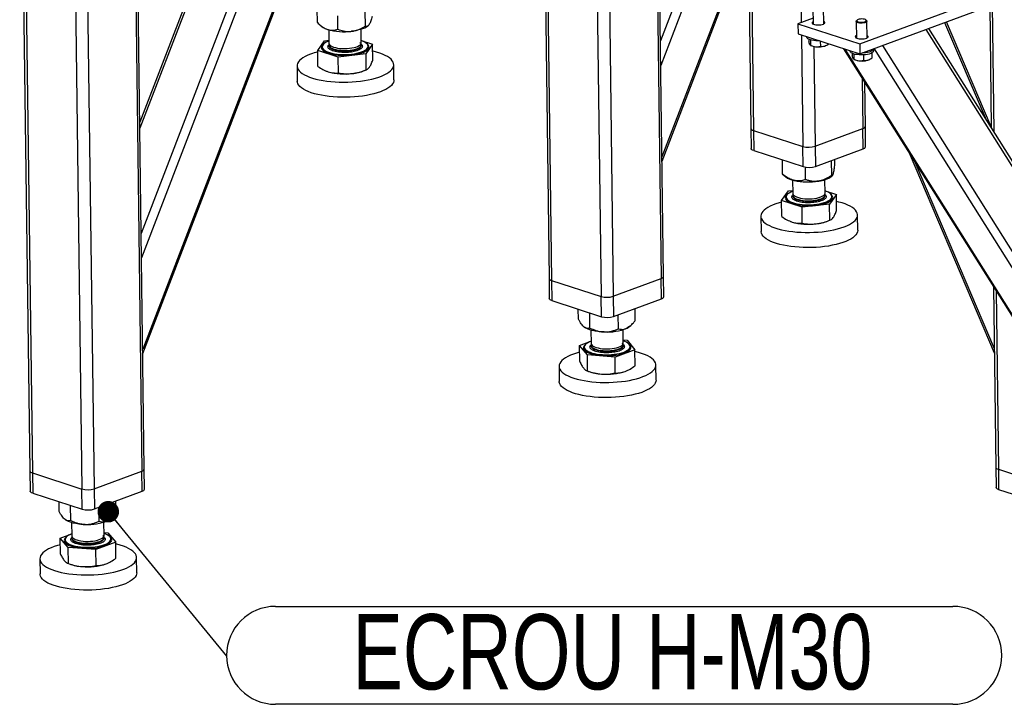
# Model space of a CAD drawing. Header units: millimetres. Extents: x 5 to 589, y 5 to 415.
# Tile 44 of 70: x 452 to 497, y 208 to 240. Entities that reach past the tile are written whole.
import ezdxf

# ---------------------------------------------------------------- set-up
doc = ezdxf.new("R2010")
doc.units = ezdxf.units.MM
doc.layers.add('NOTES', color=6, linetype='Continuous')
doc.layers.add('TRAIT-FORT', color=4, linetype='Continuous', lineweight=25)
doc.styles.add('SLDTEXTSTYLE0', font='TXT', dxfattribs={"width": 0.75})
doc.dimstyles.new('SLDDIMSTYLE4', dxfattribs={"dimtxt": 0.18, "dimasz": 1, "dimexe": 0, "dimexo": 0.0625, "dimgap": 0, "dimtad": 0, "dimtih": 1, "dimtoh": 1, "dimdec": 0, "dimrnd": 1e-09, "dimzin": 0, "dimdsep": 46, "dimtxsty": 'Standard', "dimblk1": 'DOT', "dimblk2": 'DOT', "dimsah": 1, "dimcen": 0.09, "dimadec": 0, "dimazin": 0, "dimtfac": 1, "dimtdec": 0, "dimtofl": 0, "dimtmove": 0, "dimatfit": 3, "dimldrblk": 'DOT', "dimfxl": 1, "dimfrac": 2, "dimtolj": 1, "dimtzin": 0, "dimarcsym": 0})

# ---------------------------------------------------------------- blocks, each defined once
blk = doc.blocks.new('SW_NOTE_28')
at = {"layer": 'NOTES', "color": 0}
for p, q in [((2.275, 2.319), (33.772, 2.319)), ((33.772, -2.232), (2.275, -2.232))]:
    blk.add_line(p, q, dxfattribs=at)
for centre, start, end in [((2.275, 0.044), 90, 270), ((33.772, 0.044), 270, 90)]:
    blk.add_arc(centre, 2.275, start, end, dxfattribs=at)
at = {"layer": 'NOTES', "color": 0, "insert": (17.943, 1.96), "char_height": 3.5, "attachment_point": 2, "style": 'SLDTEXTSTYLE0'}
blk.add_mtext('ECROU H-M30', dxfattribs=at)
blk = doc.blocks.new('_Dot')
at = {"color": 0, "linetype": 'ByBlock', "lineweight": -2}
blk.add_line((-0.5, 0), (-1, 0), dxfattribs=at)
at = {"color": 0, "linetype": 'ByBlock', "const_width": 0.5}
blk.add_lwpolyline([(-0.25, 0, 1), (0.25, 0, 1)], format="xyb", close=True, dxfattribs=at)

msp = doc.modelspace()

# ---------------------------------------------------------------- linework, layer by layer
at = {"layer": 'TRAIT-FORT', "color": 4, "linetype": 'Continuous', "lineweight": 25}
for p, q in [((475.661, 264.053), (476.132, 228.056)), ((475.781, 264.08), (476.254, 227.958)), ((478.084, 263.154), (478.555, 227.213)), ((478.65, 263.147), (479.121, 227.222)), ((471.375, 261.575), (457.238, 224.758)), ((457.24, 224.559), (471.467, 261.609)), ((480.911, 261.156), (481.344, 228.047)), ((481.457, 228.145), (481.023, 261.248)), ((468.88, 260.65), (457.167, 230.147)), ((469.409, 260.846), (457.182, 229.005)), ((466.53, 259.871), (457.099, 235.311)), ((466.576, 259.702), (457.103, 235.033)), ((451.515, 255.104), (451.986, 219.106)), ((451.635, 255.131), (452.108, 219.008)), ((456.724, 255.271), (457.198, 219.097)), ((457.311, 219.196), (456.837, 255.313)), ((453.938, 254.205), (454.409, 218.263)), ((454.504, 254.197), (454.975, 218.273)), ((485.744, 250.634), (481.313, 239.096)), ((485.982, 250.074), (481.328, 237.954)), ((486.869, 247.992), (481.384, 233.707)), ((481.386, 233.509), (486.911, 247.895)), ((487.788, 245.837), (487.865, 239.944)), ((485.517, 244.265), (485.639, 234.931)), ((485.4, 243.961), (485.517, 235.029)), ((490.585, 238.955), (496.839, 241.273)), ((465.357, 239.947), (465.349, 240.568)), ((467.589, 239.779), (467.579, 240.478)), ((488.402, 240.654), (488.413, 239.879)), ((488.913, 239.886), (488.902, 240.661)), ((490.592, 238.486), (496.845, 240.804)), ((496.627, 240.723), (496.701, 235.069)), ((496.747, 240.767), (496.824, 234.873)), ((466.312, 239.637), (466.304, 240.259)), ((488.409, 240.146), (487.709, 239.886)), ((490.416, 240.002), (490.426, 239.227)), ((490.465, 240.063), (490.433, 240.034)), ((490.898, 240.04), (490.865, 240.068)), ((490.926, 239.234), (490.916, 240.009)), ((494.529, 239.945), (496.409, 235.532)), ((496.7, 235.099), (494.621, 239.979)), ((465.467, 239.846), (465.57, 239.76)), ((465.89, 239.609), (465.898, 238.988)), ((467.398, 239.007), (467.39, 239.629)), ((467.706, 239.788), (467.716, 239.796)), ((487.709, 239.886), (487.715, 239.418)), ((487.709, 239.886), (490.585, 238.955)), ((493.653, 239.621), (504.229, 222.819)), ((504.112, 223.295), (493.801, 239.676)), ((465.374, 238.654), (465.696, 239.105)), ((465.696, 239.105), (465.896, 239.127)), ((467.397, 239.109), (467.927, 238.937)), ((487.715, 239.418), (490.592, 238.486)), ((487.872, 239.367), (487.94, 234.186)), ((488.12, 239.286), (488.12, 239.276)), ((488.215, 239.171), (488.216, 239.058)), ((488.289, 239.142), (488.292, 238.891)), ((488.747, 239.084), (488.75, 238.835)), ((466.329, 238.345), (465.374, 238.654)), ((465.384, 237.911), (465.374, 238.654)), ((465.583, 238.819), (465.583, 238.815)), ((465.899, 238.899), (465.9, 238.87)), ((467.37, 238.989), (467.345, 239.014)), ((467.394, 238.941), (467.419, 238.919)), ((467.4, 238.89), (467.399, 238.919)), ((467.927, 238.937), (467.606, 238.487)), ((467.718, 238.843), (467.718, 238.847)), ((467.937, 238.194), (467.927, 238.937)), ((488.299, 238.888), (488.366, 238.861)), ((488.445, 238.837), (488.506, 234.196)), ((488.986, 238.869), (489.009, 238.879)), ((489.132, 238.959), (489.132, 238.946)), ((489.831, 238.732), (502.241, 219.017)), ((489.887, 238.714), (502.347, 218.92)), ((490.134, 238.634), (490.134, 238.624)), ((490.585, 238.955), (490.592, 238.486)), ((491.234, 238.639), (491.233, 238.724)), ((491.25, 238.73), (504.072, 218.361)), ((491.641, 238.875), (504.281, 218.794)), ((467.606, 238.487), (466.329, 238.345)), ((466.339, 237.602), (466.329, 238.345)), ((467.606, 238.487), (467.615, 237.744)), ((490.228, 238.519), (490.23, 238.406)), ((490.302, 238.49), (490.305, 238.239)), ((490.312, 238.236), (490.379, 238.209)), ((490.76, 238.443), (490.763, 238.183)), ((490.999, 238.217), (491.022, 238.227)), ((491.142, 238.531), (491.145, 238.294)), ((464.412, 237.927), (464.421, 237.224)), ((465.775, 237.692), (465.782, 237.689)), ((465.782, 237.689), (465.863, 237.66)), ((467.548, 237.712), (467.645, 237.754)), ((468.921, 237.283), (468.912, 237.986)), ((490.699, 237.354), (490.729, 235.02)), ((490.842, 235.119), (490.815, 237.169)), ((485.517, 235.029), (485.529, 234.091)), ((485.639, 234.931), (487.94, 234.186)), ((485.639, 234.931), (485.651, 233.994)), ((488.506, 234.196), (490.729, 235.02)), ((490.742, 234.083), (490.729, 235.02)), ((490.854, 234.181), (490.842, 235.119)), ((485.651, 233.994), (487.952, 233.249)), ((487.952, 233.249), (487.94, 234.186)), ((488.506, 234.196), (488.518, 233.258)), ((488.518, 233.258), (490.742, 234.083)), ((486.991, 232.902), (486.982, 233.563)), ((489.277, 232.843), (489.268, 233.536)), ((489.42, 233.303), (489.416, 233.591)), ((492.877, 233.894), (496.838, 224.597)), ((488.063, 232.643), (488.055, 233.225)), ((493.139, 233.477), (496.835, 224.802)), ((486.991, 232.902), (486.996, 232.9)), ((486.994, 232.899), (487.141, 232.774)), ((487.461, 232.624), (487.47, 232.002)), ((488.969, 232.022), (488.961, 232.643)), ((489.278, 232.802), (489.317, 232.838)), ((486.946, 231.669), (487.267, 232.12)), ((487.154, 231.834), (487.154, 231.829)), ((487.267, 232.12), (487.468, 232.142)), ((487.471, 231.913), (487.471, 231.885)), ((488.968, 232.124), (489.499, 231.952)), ((488.971, 231.905), (488.971, 231.933)), ((489.499, 231.952), (489.177, 231.501)), ((489.289, 231.857), (489.289, 231.862)), ((489.508, 231.209), (489.499, 231.952)), ((487.9, 231.36), (486.946, 231.669)), ((486.955, 230.926), (486.946, 231.669)), ((489.177, 231.501), (487.9, 231.36)), ((487.91, 230.617), (487.9, 231.36)), ((489.187, 230.758), (489.177, 231.501)), ((485.983, 230.942), (485.993, 230.238)), ((490.492, 230.297), (490.483, 231.001)), ((487.347, 230.707), (487.354, 230.704)), ((487.354, 230.704), (487.434, 230.675)), ((489.119, 230.727), (489.216, 230.769)), ((476.132, 228.056), (476.145, 227.118)), ((479.121, 227.222), (481.344, 228.047)), ((481.357, 227.109), (481.344, 228.047)), ((481.469, 227.207), (481.457, 228.145)), ((476.254, 227.958), (478.555, 227.213)), ((476.254, 227.958), (476.267, 227.02)), ((496.798, 227.664), (496.908, 219.277)), ((478.568, 226.275), (478.555, 227.213)), ((479.121, 227.222), (479.133, 226.285)), ((496.921, 227.468), (497.03, 219.179)), ((476.267, 227.02), (478.568, 226.275)), ((479.133, 226.285), (481.357, 227.109)), ((477.5, 226.163), (477.494, 226.622)), ((478.037, 225.748), (478.028, 226.45)), ((479.357, 225.714), (479.348, 226.364)), ((480.14, 226.095), (480.133, 226.655)), ((479.893, 225.828), (479.929, 225.86)), ((478.077, 225.65), (478.085, 225.029)), ((479.585, 225.048), (479.576, 225.669)), ((477.549, 224.934), (478.083, 225.132)), ((477.915, 224.495), (477.549, 224.934)), ((477.559, 224.191), (477.549, 224.934)), ((477.769, 224.86), (477.769, 224.856)), ((478.086, 224.94), (478.086, 224.911)), ((479.577, 224.985), (479.606, 224.96)), ((479.583, 225.192), (479.76, 225.179)), ((479.586, 224.931), (479.586, 224.959)), ((479.76, 225.179), (480.125, 224.74)), ((479.904, 224.884), (479.904, 224.888)), ((477.924, 223.752), (477.915, 224.495)), ((479.203, 224.398), (477.915, 224.495)), ((480.125, 224.74), (479.203, 224.398)), ((479.213, 223.655), (479.203, 224.398)), ((480.135, 223.997), (480.125, 224.74)), ((476.598, 223.968), (476.608, 223.265)), ((481.107, 223.324), (481.098, 224.027)), ((477.884, 223.764), (477.969, 223.73)), ((451.986, 219.106), (451.998, 218.168)), ((452.108, 219.008), (454.409, 218.263)), ((452.108, 219.008), (452.12, 218.071)), ((454.975, 218.273), (457.198, 219.097)), ((457.21, 218.16), (457.198, 219.097)), ((457.323, 218.258), (457.311, 219.196)), ((496.908, 219.277), (496.92, 218.339)), ((497.03, 219.179), (499.331, 218.434)), ((497.03, 219.179), (497.042, 218.241)), ((452.12, 218.071), (454.421, 217.326)), ((454.421, 217.326), (454.409, 218.263)), ((454.975, 218.273), (454.987, 217.335)), ((454.987, 217.335), (457.21, 218.16)), ((497.042, 218.241), (499.343, 217.496)), ((453.354, 217.214), (453.348, 217.673)), ((455.994, 217.145), (455.987, 217.706)), ((453.891, 216.799), (453.881, 217.5)), ((455.211, 216.764), (455.202, 217.415)), ((453.93, 216.701), (453.938, 216.079)), ((455.438, 216.099), (455.43, 216.72)), ((455.747, 216.879), (455.782, 216.911)), ((453.403, 215.984), (453.937, 216.182)), ((455.436, 216.243), (455.614, 216.229)), ((455.614, 216.229), (455.979, 215.791)), ((453.768, 215.545), (453.403, 215.984)), ((453.413, 215.241), (453.403, 215.984)), ((453.623, 215.911), (453.623, 215.906)), ((453.94, 215.99), (453.94, 215.962)), ((455.979, 215.791), (455.057, 215.449)), ((455.431, 216.036), (455.46, 216.01)), ((455.44, 215.982), (455.44, 216.01)), ((455.758, 215.934), (455.758, 215.939)), ((455.989, 215.048), (455.979, 215.791)), ((453.778, 214.802), (453.768, 215.545)), ((455.057, 215.449), (453.768, 215.545)), ((455.066, 214.706), (455.057, 215.449)), ((452.452, 215.019), (452.461, 214.315)), ((453.738, 214.815), (453.823, 214.781)), ((456.961, 214.374), (456.952, 215.078))]:
    msp.add_line(p, q, dxfattribs=at)
at = {"layer": 'TRAIT-FORT', "color": 4, "linetype": 'Continuous', "lineweight": 25, "flags": 128}
for points in [[(488.411, 239.994), (488.411, 239.994), (488.378, 239.97), (488.363, 239.944), (488.366, 239.918), (488.389, 239.894), (488.428, 239.872), (488.482, 239.854), (488.547, 239.842), (488.62, 239.836), (488.695, 239.837), (488.768, 239.844), (488.835, 239.857), (488.89, 239.875), (488.931, 239.897), (488.956, 239.922), (488.961, 239.948), (488.948, 239.974), (488.917, 239.997), (488.911, 240.001)], [(490.823, 239.94), (490.764, 239.927), (490.699, 239.92), (490.631, 239.919), (490.565, 239.925), (490.507, 239.936), (490.461, 239.953), (490.43, 239.974), (490.416, 239.997), (490.421, 240.02), (490.433, 240.034)], [(490.8, 239.982), (490.844, 239.998), (490.871, 240.019), (490.88, 240.041), (490.87, 240.063), (490.842, 240.083), (490.798, 240.098), (490.743, 240.109), (490.68, 240.113), (490.616, 240.11), (490.557, 240.101), (490.507, 240.087), (490.471, 240.068), (490.453, 240.046), (490.453, 240.024), (490.472, 240.003), (490.509, 239.985), (490.559, 239.972), (490.619, 239.965), (490.683, 239.964), (490.745, 239.97), (490.8, 239.982)], [(490.898, 240.04), (490.911, 240.025), (490.915, 240.002), (490.901, 239.979), (490.869, 239.957), (490.823, 239.94)], [(467.706, 239.788), (467.706, 239.787), (467.642, 239.739), (467.56, 239.694), (467.463, 239.653), (467.352, 239.617), (467.228, 239.586), (467.094, 239.561), (466.953, 239.541)], [(465.897, 239.087), (465.844, 239.067), (465.761, 239.028), (465.693, 238.986), (465.64, 238.942), (465.605, 238.896), (465.586, 238.848), (465.584, 238.801), (465.601, 238.754), (465.634, 238.708), (465.684, 238.665), (465.75, 238.624), (465.831, 238.587), (465.925, 238.553), (466.031, 238.525), (466.147, 238.501), (466.272, 238.483), (466.403, 238.47), (466.538, 238.464), (466.674, 238.463), (466.81, 238.469), (466.944, 238.481)], [(466.944, 238.481), (467.073, 238.498), (467.195, 238.521), (467.308, 238.549), (467.41, 238.582), (467.5, 238.619), (467.575, 238.659), (467.636, 238.702), (467.68, 238.748), (467.708, 238.795), (467.718, 238.842), (467.71, 238.889), (467.685, 238.936), (467.643, 238.981), (467.585, 239.023), (467.512, 239.062), (467.424, 239.097), (467.397, 239.107)], [(488.715, 239.094), (488.637, 239.093), (488.539, 239.097), (488.446, 239.107), (488.36, 239.122), (488.284, 239.143), (488.22, 239.169), (488.171, 239.198), (488.138, 239.229), (488.122, 239.263), (488.12, 239.276)], [(490.424, 239.342), (490.424, 239.342), (490.391, 239.318), (490.376, 239.292), (490.38, 239.266), (490.402, 239.242), (490.441, 239.22), (490.495, 239.202), (490.561, 239.19), (490.633, 239.184), (490.708, 239.185), (490.782, 239.192), (490.848, 239.205), (490.904, 239.223), (490.945, 239.245), (490.969, 239.27), (490.975, 239.296), (490.962, 239.322), (490.931, 239.345), (490.924, 239.349)], [(465.044, 238.48), (464.912, 238.427), (464.794, 238.37), (464.69, 238.31), (464.602, 238.247), (464.53, 238.182), (464.475, 238.115), (464.437, 238.047), (464.416, 237.978), (464.413, 237.909), (464.427, 237.84), (464.459, 237.772), (464.508, 237.706), (464.574, 237.641), (464.656, 237.579), (464.755, 237.52), (464.867, 237.465), (464.994, 237.413), (465.134, 237.366), (465.286, 237.323), (465.449, 237.285), (465.621, 237.252), (465.802, 237.225), (465.989, 237.204), (466.181, 237.188), (466.377, 237.179), (466.576, 237.175), (466.775, 237.178), (466.973, 237.187), (467.169, 237.202), (467.36, 237.222), (467.547, 237.249), (467.726, 237.281), (467.897, 237.318), (468.058, 237.361), (468.209, 237.408), (468.347, 237.459), (468.472, 237.514), (468.583, 237.573), (468.679, 237.634), (468.759, 237.698), (468.823, 237.765), (468.87, 237.832), (468.899, 237.901), (468.911, 237.97), (468.906, 238.039), (468.882, 238.107), (468.842, 238.174), (468.784, 238.24), (468.71, 238.303), (468.62, 238.364), (468.514, 238.421), (468.394, 238.475), (468.261, 238.524), (468.114, 238.569), (467.957, 238.61), (467.931, 238.616)], [(465.625, 238.924), (465.587, 238.884), (465.559, 238.836), (465.548, 238.787), (465.556, 238.738), (465.582, 238.69), (465.625, 238.644), (465.685, 238.6), (465.761, 238.56), (465.851, 238.523), (465.955, 238.491), (466.07, 238.464), (466.195, 238.442), (466.327, 238.426), (466.464, 238.417), (466.605, 238.413), (466.746, 238.416), (466.886, 238.425), (467.022, 238.44), (467.151, 238.461), (467.273, 238.487), (467.384, 238.519), (467.483, 238.555), (467.569, 238.595), (467.639, 238.638), (467.694, 238.684), (467.731, 238.732), (467.75, 238.78), (467.752, 238.829), (467.735, 238.878), (467.7, 238.925), (467.673, 238.951)], [(465.583, 238.815), (465.584, 238.796), (465.601, 238.749), (465.634, 238.704), (465.684, 238.66), (465.75, 238.619), (465.831, 238.582), (465.925, 238.549), (466.031, 238.52), (466.148, 238.496), (466.272, 238.478), (466.403, 238.466), (466.538, 238.459), (466.674, 238.459), (466.811, 238.464), (466.944, 238.476)], [(465.898, 238.988), (465.898, 238.986), (465.908, 238.947), (465.936, 238.908), (465.98, 238.872), (466.039, 238.838), (466.113, 238.809), (466.2, 238.784), (466.297, 238.764), (466.402, 238.749), (466.513, 238.74), (466.627, 238.737), (466.742, 238.74), (466.855, 238.75)], [(465.9, 238.91), (465.9, 238.887), (465.915, 238.848), (465.946, 238.81), (465.994, 238.774), (466.058, 238.742), (466.135, 238.713), (466.224, 238.689), (466.324, 238.67), (466.431, 238.657), (466.543, 238.65), (466.657, 238.649), (466.772, 238.653), (466.883, 238.664), (466.989, 238.681), (467.087, 238.702), (467.175, 238.729), (467.251, 238.76), (467.312, 238.794), (467.358, 238.832), (467.387, 238.87), (467.399, 238.91), (467.393, 238.95), (467.37, 238.989), (467.37, 238.989)], [(465.9, 238.87), (465.9, 238.869), (465.91, 238.829), (465.937, 238.791), (465.981, 238.755), (466.041, 238.721), (466.115, 238.692), (466.201, 238.666), (466.298, 238.646), (466.404, 238.632), (466.515, 238.623), (466.629, 238.62), (466.744, 238.623), (466.856, 238.632)], [(466.855, 238.75), (466.962, 238.765), (467.062, 238.785), (467.153, 238.811), (467.232, 238.841), (467.297, 238.874), (467.347, 238.911), (467.38, 238.949), (467.396, 238.989), (467.398, 239.007)], [(466.856, 238.632), (466.964, 238.648), (467.064, 238.668), (467.155, 238.694), (467.233, 238.724), (467.298, 238.757), (467.348, 238.794), (467.382, 238.832), (467.398, 238.872), (467.4, 238.89)], [(466.944, 238.476), (467.073, 238.493), (467.195, 238.516), (467.308, 238.544), (467.41, 238.577), (467.5, 238.614), (467.575, 238.655), (467.636, 238.698), (467.68, 238.743), (467.708, 238.79), (467.718, 238.837), (467.718, 238.843)], [(491.195, 238.567), (491.151, 238.536), (491.092, 238.508), (491.02, 238.484), (490.936, 238.465), (490.845, 238.451), (490.749, 238.443), (490.65, 238.441), (490.553, 238.445), (490.459, 238.455), (490.373, 238.47), (490.297, 238.491), (490.234, 238.517), (490.184, 238.546), (490.151, 238.577), (490.135, 238.611), (490.134, 238.624)], [(491.194, 238.661), (491.15, 238.63), (491.091, 238.602), (491.018, 238.578), (490.935, 238.559), (490.844, 238.545), (490.748, 238.536), (490.724, 238.535)], [(491.232, 238.723), (491.222, 238.694), (491.194, 238.661)], [(468.289, 236.729), (468.144, 236.68), (467.988, 236.635), (467.822, 236.596), (467.647, 236.561), (467.464, 236.532), (467.274, 236.508), (467.08, 236.49), (466.883, 236.478), (466.685, 236.473), (466.486, 236.473), (466.288, 236.479), (466.094, 236.492), (465.904, 236.51), (465.72, 236.535), (465.543, 236.565), (465.376, 236.6), (465.218, 236.64), (465.072, 236.685), (464.938, 236.735), (464.818, 236.789), (464.713, 236.846), (464.623, 236.907), (464.548, 236.97), (464.491, 237.035), (464.45, 237.103), (464.427, 237.171), (464.421, 237.224)], [(468.921, 237.283), (468.917, 237.232), (468.896, 237.163), (468.858, 237.095), (468.802, 237.028), (468.73, 236.963), (468.642, 236.9), (468.539, 236.84), (468.421, 236.783), (468.289, 236.729)], [(485.517, 235.029), (485.517, 235.027), (485.526, 235.001), (485.55, 234.975), (485.588, 234.952), (485.639, 234.931)], [(485.517, 235.029), (485.517, 235.027), (485.526, 235.001), (485.55, 234.975), (485.588, 234.952), (485.639, 234.931)], [(485.651, 233.994), (485.601, 234.014), (485.563, 234.037), (485.539, 234.063), (485.529, 234.09), (485.529, 234.091)], [(487.196, 231.939), (487.179, 231.922), (487.142, 231.875), (487.123, 231.826), (487.121, 231.777), (487.138, 231.728), (487.173, 231.681), (487.224, 231.636), (487.292, 231.594), (487.376, 231.556), (487.473, 231.521), (487.583, 231.491), (487.703, 231.467), (487.831, 231.448), (487.966, 231.435), (488.106, 231.429), (488.247, 231.428), (488.388, 231.434), (488.526, 231.446)], [(487.468, 232.102), (487.462, 232.099), (487.372, 232.063), (487.297, 232.022), (487.236, 231.979), (487.192, 231.933), (487.164, 231.887), (487.154, 231.839), (487.162, 231.792), (487.187, 231.746), (487.228, 231.701), (487.287, 231.659), (487.36, 231.619), (487.448, 231.584), (487.548, 231.553), (487.66, 231.527), (487.78, 231.506), (487.908, 231.49), (488.041, 231.481), (488.177, 231.477), (488.314, 231.48), (488.449, 231.489), (488.581, 231.503), (488.706, 231.523), (488.824, 231.549), (488.932, 231.58), (489.028, 231.614), (489.111, 231.653), (489.179, 231.695), (489.231, 231.739), (489.267, 231.786), (489.286, 231.833), (489.287, 231.88), (489.271, 231.927), (489.238, 231.973), (489.188, 232.017), (489.122, 232.057), (489.041, 232.095), (488.968, 232.121)], [(487.154, 231.829), (487.162, 231.787), (487.187, 231.741), (487.228, 231.696), (487.287, 231.654), (487.36, 231.615), (487.448, 231.579), (487.548, 231.548), (487.66, 231.522), (487.78, 231.501), (487.908, 231.486), (488.041, 231.476), (488.177, 231.473), (488.314, 231.475), (488.449, 231.484), (488.581, 231.499), (488.706, 231.519), (488.824, 231.544), (488.932, 231.575), (489.028, 231.61), (489.111, 231.648), (489.179, 231.69), (489.231, 231.735), (489.267, 231.781), (489.286, 231.828), (489.289, 231.857)], [(487.47, 232.002), (487.472, 231.981), (487.491, 231.942), (487.527, 231.904), (487.579, 231.869), (487.646, 231.838), (487.727, 231.81), (487.819, 231.788), (487.92, 231.77), (488.029, 231.758), (488.141, 231.752), (488.256, 231.753), (488.37, 231.759), (488.481, 231.771), (488.585, 231.789), (488.68, 231.812), (488.765, 231.84), (488.837, 231.872), (488.895, 231.907), (488.937, 231.944), (488.962, 231.984), (488.969, 232.022)], [(487.471, 231.885), (487.474, 231.864), (487.493, 231.824), (487.528, 231.787), (487.581, 231.752), (487.648, 231.721), (487.728, 231.693), (487.82, 231.67), (487.922, 231.653), (488.03, 231.641), (488.143, 231.635), (488.258, 231.635), (488.372, 231.642), (488.482, 231.654), (488.586, 231.672), (488.682, 231.695), (488.767, 231.723), (488.839, 231.755), (488.897, 231.79), (488.938, 231.827), (488.963, 231.866), (488.971, 231.905)], [(487.5, 231.843), (487.54, 231.806), (487.596, 231.772), (487.666, 231.742), (487.75, 231.715), (487.844, 231.694), (487.948, 231.678), (488.058, 231.667), (488.171, 231.663), (488.286, 231.665), (488.399, 231.673), (488.508, 231.686), (488.611, 231.705), (488.704, 231.73), (488.786, 231.759), (488.854, 231.791), (488.908, 231.827), (488.946, 231.865), (488.967, 231.905), (488.97, 231.945), (488.97, 231.945)], [(488.526, 231.446), (488.659, 231.464), (488.785, 231.488), (488.901, 231.517), (489.007, 231.551), (489.099, 231.589), (489.177, 231.631), (489.24, 231.675), (489.286, 231.722), (489.314, 231.77), (489.324, 231.819), (489.317, 231.868), (489.291, 231.916), (489.248, 231.962), (489.244, 231.965)], [(486.947, 231.597), (486.836, 231.567), (486.686, 231.52), (486.548, 231.469), (486.423, 231.414), (486.312, 231.355), (486.216, 231.293), (486.136, 231.229), (486.072, 231.163), (486.025, 231.095), (485.996, 231.027), (485.984, 230.958), (485.989, 230.889), (486.012, 230.82), (486.053, 230.753), (486.11, 230.688), (486.185, 230.625), (486.275, 230.564), (486.381, 230.507), (486.501, 230.453), (486.634, 230.403), (486.78, 230.358), (486.938, 230.318), (487.106, 230.283), (487.282, 230.253), (487.466, 230.228), (487.656, 230.21), (487.85, 230.197), (488.048, 230.191), (488.247, 230.191), (488.445, 230.196), (488.643, 230.208), (488.837, 230.226), (489.026, 230.25), (489.209, 230.279), (489.384, 230.314), (489.55, 230.353), (489.706, 230.398), (489.851, 230.447), (489.851, 230.447)], [(489.851, 230.447), (489.983, 230.5), (490.101, 230.557), (490.204, 230.618), (490.293, 230.681), (490.365, 230.746), (490.42, 230.813), (490.458, 230.881), (490.479, 230.95), (490.482, 231.019), (490.468, 231.088), (490.436, 231.156), (490.387, 231.222), (490.321, 231.286), (490.238, 231.348), (490.14, 231.407), (490.027, 231.463), (489.9, 231.515), (489.76, 231.562), (489.608, 231.605), (489.503, 231.63)], [(490.492, 230.297), (490.492, 230.281), (490.48, 230.212), (490.45, 230.143), (490.404, 230.076), (490.34, 230.01), (490.26, 229.945), (490.164, 229.884), (490.053, 229.825), (489.928, 229.77), (489.789, 229.719), (489.639, 229.672), (489.478, 229.629), (489.307, 229.592), (489.127, 229.56), (488.941, 229.534), (488.749, 229.513), (488.554, 229.498), (488.355, 229.489), (488.156, 229.487), (487.958, 229.49), (487.762, 229.5), (487.57, 229.515), (487.382, 229.536), (487.202, 229.564), (487.03, 229.596), (486.867, 229.634), (486.715, 229.677), (486.575, 229.724), (486.448, 229.776), (486.335, 229.832), (486.237, 229.891), (486.155, 229.953), (486.089, 230.017), (486.04, 230.083), (486.008, 230.151), (485.993, 230.22), (485.993, 230.238)], [(476.132, 228.056), (476.132, 228.054), (476.141, 228.027), (476.165, 228.001), (476.204, 227.978), (476.254, 227.958)], [(476.132, 228.056), (476.132, 228.054), (476.141, 228.027), (476.165, 228.001), (476.204, 227.978), (476.254, 227.958)], [(476.267, 227.02), (476.216, 227.04), (476.178, 227.063), (476.154, 227.089), (476.145, 227.116), (476.145, 227.118)], [(478.699, 225.564), (478.551, 225.571), (478.407, 225.585), (478.271, 225.606), (478.144, 225.632), (478.029, 225.664), (477.927, 225.702), (477.84, 225.743), (477.771, 225.789)], [(479.893, 225.828), (479.831, 225.782), (479.751, 225.737)], [(477.811, 224.965), (477.806, 224.96), (477.765, 224.913), (477.741, 224.864), (477.735, 224.815), (477.747, 224.767), (477.777, 224.719)], [(477.769, 224.856), (477.773, 224.825), (477.794, 224.779), (477.832, 224.733), (477.886, 224.69), (477.955, 224.65), (478.04, 224.614), (478.137, 224.582), (478.246, 224.554), (478.364, 224.532), (478.491, 224.515), (478.623, 224.504), (478.758, 224.499), (478.895, 224.5), (479.031, 224.508), (479.163, 224.521), (479.291, 224.54), (479.41, 224.564), (479.521, 224.593), (479.62, 224.627), (479.706, 224.665), (479.778, 224.706), (479.835, 224.75), (479.875, 224.796), (479.898, 224.843), (479.904, 224.884)], [(478.083, 225.128), (478.009, 225.098), (477.929, 225.059), (477.865, 225.016), (477.816, 224.971), (477.785, 224.925), (477.77, 224.877), (477.773, 224.83), (477.794, 224.783), (477.831, 224.738), (477.886, 224.695), (477.955, 224.655), (478.04, 224.619), (478.137, 224.586), (478.246, 224.559), (478.364, 224.537), (478.491, 224.52), (478.623, 224.509), (478.758, 224.504), (478.895, 224.505), (479.031, 224.512), (479.163, 224.525), (479.291, 224.544), (479.41, 224.568), (479.521, 224.598), (479.62, 224.632), (479.706, 224.669), (479.778, 224.711), (479.835, 224.754), (479.875, 224.8), (479.898, 224.847), (479.904, 224.895), (479.892, 224.942), (479.863, 224.988), (479.863, 224.988)], [(477.777, 224.719), (477.825, 224.674), (477.889, 224.631), (477.969, 224.591), (478.063, 224.556), (478.169, 224.525), (478.287, 224.499), (478.414, 224.479), (478.547, 224.464), (478.686, 224.456), (478.827, 224.454), (478.968, 224.458), (479.107, 224.469), (479.241, 224.485), (479.369, 224.508), (479.488, 224.535), (479.597, 224.568), (479.692, 224.605), (479.774, 224.646), (479.841, 224.69), (479.891, 224.736), (479.924, 224.785), (479.939, 224.833), (479.936, 224.882), (479.914, 224.931), (479.875, 224.977), (479.86, 224.992)], [(478.085, 225.029), (478.086, 225.017), (478.1, 224.978), (478.132, 224.94), (478.18, 224.904), (478.243, 224.872), (478.32, 224.843), (478.41, 224.819), (478.509, 224.8), (478.616, 224.787), (478.728, 224.78), (478.843, 224.778), (478.957, 224.783), (479.069, 224.794), (479.175, 224.81), (479.273, 224.832), (479.36, 224.859), (479.436, 224.89), (479.497, 224.924), (479.543, 224.961), (479.572, 225), (479.584, 225.04), (479.585, 225.048)], [(478.086, 224.94), (478.089, 224.918), (478.107, 224.879), (478.143, 224.842), (478.195, 224.807), (478.262, 224.775), (478.343, 224.748), (478.435, 224.725), (478.536, 224.707), (478.645, 224.696), (478.758, 224.69), (478.872, 224.69), (478.986, 224.696), (479.097, 224.709), (479.201, 224.726), (479.297, 224.75), (479.382, 224.777), (479.454, 224.809), (479.511, 224.844), (479.553, 224.882), (479.578, 224.921), (479.586, 224.961), (479.576, 225.001), (479.548, 225.039), (479.531, 225.055)], [(478.086, 224.911), (478.087, 224.9), (478.101, 224.86), (478.133, 224.822), (478.181, 224.787), (478.245, 224.754), (478.322, 224.726), (478.411, 224.702), (478.511, 224.683), (478.618, 224.67), (478.73, 224.662), (478.844, 224.661), (478.959, 224.666), (479.07, 224.677), (479.176, 224.693), (479.274, 224.715), (479.362, 224.742), (479.437, 224.773), (479.499, 224.807), (479.545, 224.844), (479.574, 224.883), (479.586, 224.923), (479.586, 224.931)], [(477.553, 224.621), (477.413, 224.582), (477.265, 224.534), (477.13, 224.482), (477.009, 224.426), (476.901, 224.366), (476.809, 224.304), (476.733, 224.239), (476.674, 224.173), (476.631, 224.105), (476.606, 224.036), (476.598, 223.967), (476.608, 223.898), (476.636, 223.83), (476.681, 223.763), (476.743, 223.698), (476.821, 223.635), (476.915, 223.576), (477.024, 223.519), (477.148, 223.467), (477.285, 223.418)], [(477.285, 223.418), (477.434, 223.374), (477.594, 223.335), (477.764, 223.301), (477.943, 223.272), (478.128, 223.249), (478.319, 223.232), (478.515, 223.221), (478.713, 223.217), (478.912, 223.218), (479.11, 223.225), (479.307, 223.238), (479.499, 223.258), (479.687, 223.283), (479.868, 223.313), (480.042, 223.349), (480.206, 223.39), (480.359, 223.436), (480.5, 223.486), (480.629, 223.541), (480.743, 223.598), (480.843, 223.659), (480.927, 223.723), (480.995, 223.789), (481.046, 223.856), (481.08, 223.924), (481.096, 223.993), (481.095, 224.063), (481.076, 224.131), (481.04, 224.199), (480.987, 224.264), (480.917, 224.328), (480.83, 224.39), (480.729, 224.448), (480.612, 224.502), (480.482, 224.553), (480.339, 224.599), (480.184, 224.641), (480.127, 224.655)], [(481.107, 223.324), (481.1, 223.256), (481.074, 223.187), (481.032, 223.119), (480.972, 223.052), (480.896, 222.988), (480.804, 222.925), (480.697, 222.866), (480.575, 222.81), (480.44, 222.757), (480.293, 222.709), (480.134, 222.666), (479.965, 222.627), (479.788, 222.594), (479.603, 222.566), (479.413, 222.544), (479.218, 222.528), (479.02, 222.517), (478.821, 222.513), (478.623, 222.515), (478.426, 222.523), (478.232, 222.537), (478.044, 222.557), (477.862, 222.582), (477.687, 222.614), (477.522, 222.65), (477.367, 222.692), (477.224, 222.738), (477.094, 222.789), (476.977, 222.844), (476.875, 222.902), (476.789, 222.963), (476.719, 223.027), (476.665, 223.093), (476.629, 223.16), (476.61, 223.229), (476.608, 223.265)], [(451.986, 219.106), (451.986, 219.105), (451.995, 219.078), (452.019, 219.052), (452.057, 219.029), (452.108, 219.008)], [(451.986, 219.106), (451.986, 219.105), (451.995, 219.078), (452.019, 219.052), (452.057, 219.029), (452.108, 219.008)], [(496.908, 219.277), (496.908, 219.275), (496.917, 219.248), (496.941, 219.223), (496.979, 219.199), (497.03, 219.179)], [(496.908, 219.277), (496.908, 219.275), (496.917, 219.248), (496.941, 219.223), (496.979, 219.199), (497.03, 219.179)], [(452.12, 218.071), (452.07, 218.091), (452.031, 218.114), (452.007, 218.14), (451.998, 218.167), (451.998, 218.168)], [(497.042, 218.241), (496.991, 218.262), (496.953, 218.285), (496.929, 218.311), (496.92, 218.337), (496.92, 218.339)], [(454.553, 216.615), (454.405, 216.622), (454.261, 216.636), (454.125, 216.656), (453.998, 216.683), (453.882, 216.715), (453.781, 216.752), (453.694, 216.794), (453.624, 216.839)], [(455.747, 216.879), (455.685, 216.833), (455.605, 216.788)], [(453.937, 216.179), (453.862, 216.149), (453.783, 216.11), (453.719, 216.067), (453.67, 216.022), (453.639, 215.975), (453.624, 215.928), (453.627, 215.881), (453.648, 215.834), (453.685, 215.789), (453.739, 215.746), (453.809, 215.706), (453.894, 215.669), (453.991, 215.637), (454.1, 215.61), (454.218, 215.587), (454.344, 215.571), (454.476, 215.56), (454.612, 215.555), (454.749, 215.556), (454.885, 215.563), (455.017, 215.576), (455.144, 215.595), (455.264, 215.619), (455.375, 215.649), (455.474, 215.682), (455.56, 215.72), (455.632, 215.761), (455.689, 215.805), (455.729, 215.851), (455.752, 215.898), (455.758, 215.946), (455.746, 215.993), (455.717, 216.039), (455.717, 216.039)], [(453.139, 214.469), (453.288, 214.425), (453.448, 214.386), (453.618, 214.352), (453.796, 214.323), (453.982, 214.3), (454.173, 214.283), (454.368, 214.272), (454.566, 214.267), (454.765, 214.268), (454.964, 214.276), (455.16, 214.289), (455.353, 214.308), (455.541, 214.333), (455.722, 214.364), (455.895, 214.4), (456.059, 214.441), (456.213, 214.487), (456.354, 214.537), (456.483, 214.591), (456.597, 214.649), (456.697, 214.71), (456.781, 214.774), (456.849, 214.839), (456.9, 214.907), (456.934, 214.975), (456.95, 215.044), (456.949, 215.113), (456.93, 215.182), (456.894, 215.249), (456.841, 215.315), (456.771, 215.379), (456.684, 215.44), (456.582, 215.499), (456.466, 215.553), (456.335, 215.604), (456.192, 215.65), (456.038, 215.692), (455.98, 215.705)], [(453.665, 216.016), (453.66, 216.011), (453.619, 215.964), (453.595, 215.915), (453.589, 215.866), (453.601, 215.817), (453.631, 215.77)], [(453.623, 215.906), (453.627, 215.876), (453.648, 215.829), (453.685, 215.784), (453.74, 215.741), (453.809, 215.701), (453.894, 215.665), (453.991, 215.632), (454.1, 215.605), (454.218, 215.583), (454.345, 215.566), (454.477, 215.555), (454.612, 215.55), (454.749, 215.551), (454.885, 215.558), (455.017, 215.571), (455.144, 215.59), (455.264, 215.615), (455.375, 215.644), (455.474, 215.678), (455.56, 215.715), (455.632, 215.757), (455.689, 215.801), (455.729, 215.846), (455.752, 215.893), (455.758, 215.934)], [(453.631, 215.77), (453.679, 215.724), (453.743, 215.681), (453.823, 215.642), (453.917, 215.606), (454.023, 215.575), (454.141, 215.55), (454.268, 215.529), (454.401, 215.515), (454.54, 215.507), (454.68, 215.505), (454.822, 215.509), (454.96, 215.52), (455.095, 215.536), (455.223, 215.558), (455.342, 215.586), (455.45, 215.619), (455.546, 215.656), (455.628, 215.697), (455.695, 215.741), (455.745, 215.787), (455.778, 215.835), (455.793, 215.884), (455.789, 215.933), (455.768, 215.981), (455.729, 216.028), (455.713, 216.042)], [(453.938, 216.079), (453.939, 216.068), (453.954, 216.028), (453.985, 215.99), (454.033, 215.955), (454.097, 215.922), (454.174, 215.894), (454.264, 215.87), (454.363, 215.851), (454.47, 215.838), (454.582, 215.83), (454.696, 215.829), (454.811, 215.834), (454.922, 215.845), (455.028, 215.861), (455.126, 215.883), (455.214, 215.91), (455.29, 215.94), (455.351, 215.975), (455.397, 216.012), (455.426, 216.051), (455.438, 216.091), (455.438, 216.099)], [(453.94, 216.001), (453.942, 215.969), (453.961, 215.93), (453.997, 215.892), (454.049, 215.858), (454.116, 215.826), (454.197, 215.798), (454.289, 215.776), (454.39, 215.758), (454.499, 215.746), (454.612, 215.741), (454.726, 215.741), (454.84, 215.747), (454.951, 215.759), (455.055, 215.777), (455.151, 215.8), (455.235, 215.828), (455.308, 215.86), (455.365, 215.895), (455.407, 215.933), (455.432, 215.972), (455.439, 216.012), (455.429, 216.051), (455.402, 216.09), (455.385, 216.106)], [(453.94, 215.962), (453.941, 215.95), (453.955, 215.911), (453.987, 215.873), (454.035, 215.838), (454.098, 215.805), (454.176, 215.777), (454.265, 215.753), (454.364, 215.734), (454.471, 215.72), (454.583, 215.713), (454.698, 215.712), (454.812, 215.717), (454.924, 215.727), (455.03, 215.744), (455.128, 215.766), (455.216, 215.792), (455.291, 215.823), (455.353, 215.858), (455.398, 215.895), (455.428, 215.934), (455.44, 215.973), (455.44, 215.982)], [(453.407, 215.672), (453.267, 215.633), (453.119, 215.585), (452.984, 215.532), (452.862, 215.476), (452.755, 215.417), (452.663, 215.355), (452.587, 215.29), (452.528, 215.223), (452.485, 215.155), (452.46, 215.087), (452.452, 215.018), (452.462, 214.949), (452.49, 214.881), (452.535, 214.814), (452.596, 214.749), (452.675, 214.686), (452.769, 214.626), (452.878, 214.57), (453.002, 214.517), (453.139, 214.469)], [(456.961, 214.374), (456.953, 214.306), (456.928, 214.238), (456.886, 214.17), (456.826, 214.103), (456.75, 214.038), (456.658, 213.976), (456.551, 213.917), (456.429, 213.86), (456.294, 213.808), (456.147, 213.76), (455.988, 213.717), (455.819, 213.678), (455.642, 213.645), (455.457, 213.617), (455.267, 213.595), (455.072, 213.578), (454.874, 213.568), (454.675, 213.564), (454.476, 213.566), (454.28, 213.574), (454.086, 213.588), (453.898, 213.608), (453.715, 213.633), (453.541, 213.665), (453.376, 213.701), (453.221, 213.743), (453.078, 213.789), (452.947, 213.84), (452.831, 213.894), (452.729, 213.953), (452.643, 214.014), (452.573, 214.078), (452.519, 214.144), (452.483, 214.211), (452.464, 214.28), (452.461, 214.315)]]:
    msp.add_lwpolyline(points, dxfattribs=at)
at = {"layer": 'TRAIT-FORT', "color": 4, "linetype": 'Continuous', "lineweight": 25}
for centre, radius, start, end in [((466.038, 240.358), 0.76, 231.921, 254.6362), ((466.603, 242.357), 2.837, 254.3325, 277.0744), ((466.19, 235.339), 3.344, 104.105, 110.0458), ((488.664, 239.746), 0.934, 251.3662, 290.1346), ((491.143, 238.641), 0.0908, 305.3311, 358.2065), ((490.678, 239.094), 0.934, 251.3662, 290.1346), ((466.629, 240.392), 2.837, 254.3325, 277.0744), ((466.805, 239.566), 1.997, 274.9886, 291.8475), ((490.708, 235.158), 0.139, 278.82, 343.5946), ((488.207, 235.129), 0.979, 254.2166, 287.7837), ((490.72, 234.22), 0.139, 278.82, 343.5946), ((488.219, 234.191), 0.979, 254.2166, 287.7837), ((487.687, 233.502), 0.91, 233.1, 259.9588), ((488.544, 233.843), 1.274, 275.7687, 305.1697), ((488.178, 235.57), 3.035, 257.6507, 279.3734), ((487.575, 231.915), 0.104, 174.3219, 223.7934), ((488.2, 233.407), 2.837, 254.3325, 277.0744), ((488.376, 232.581), 1.997, 274.9886, 291.8475), ((481.323, 228.184), 0.139, 278.82, 343.5946), ((478.822, 228.155), 0.979, 254.2166, 287.7837), ((481.335, 227.247), 0.139, 278.82, 343.5946), ((478.834, 227.217), 0.979, 254.2166, 287.7837), ((478.836, 228.008), 2.447, 266.7802, 291.938), ((479.396, 224.494), 0.68, 46.59, 73.9967), ((478.686, 225.703), 2.099, 250.0158, 266.8203), ((478.821, 226.382), 2.787, 264.8169, 287.8395), ((457.177, 219.235), 0.139, 278.82, 343.5946), ((454.675, 219.206), 0.979, 254.2166, 287.7837), ((457.189, 218.297), 0.139, 278.82, 343.5946), ((454.688, 218.268), 0.979, 254.2166, 287.7837), ((454.69, 219.058), 2.447, 266.7802, 291.938), ((455.25, 215.545), 0.68, 46.59, 73.9967), ((454.54, 216.753), 2.099, 250.0158, 266.8203), ((454.675, 217.433), 2.787, 264.8169, 287.8395)]:
    msp.add_arc(centre, radius, start, end, dxfattribs=at)
for points, knots in [([(465.357, 239.947), (465.414, 239.895), (465.517, 239.8), (465.679, 239.688), (465.784, 239.646), (465.837, 239.625)], [0, 0, 0, 0, 0.370774, 0.681182, 1, 1, 1, 1]), ([(467.91, 240.23), (467.889, 240.16), (467.856, 240.053), (467.809, 239.938), (467.778, 239.876), (467.758, 239.847), (467.752, 239.837)], [0, 0, 0, 0, 0.432045, 0.654349, 0.879653, 1, 1, 1, 1]), ([(465.837, 239.625), (465.845, 239.622), (465.912, 239.602), (466.039, 239.584), (466.189, 239.6), (466.278, 239.627), (466.312, 239.637)], [0, 0, 0, 0, 0.0504, 0.402614, 0.767588, 1, 1, 1, 1]), ([(466.312, 239.637), (466.4, 239.608), (466.533, 239.563), (466.724, 239.536), (466.849, 239.532), (466.926, 239.539), (466.953, 239.541)], [0, 0, 0, 0, 0.432045, 0.654349, 0.879653, 1, 1, 1, 1]), ([(466.953, 239.541), (467.008, 239.55), (467.12, 239.567), (467.283, 239.622), (467.44, 239.693), (467.539, 239.75), (467.589, 239.779)], [0, 0, 0, 0, 0.249578, 0.504364, 0.751047, 1, 1, 1, 1]), ([(467.752, 239.837), (467.738, 239.82), (467.709, 239.785), (467.668, 239.765), (467.627, 239.762), (467.602, 239.773), (467.589, 239.779)], [0, 0, 0, 0, 0.2495779, 0.5043641, 0.7510469, 1, 1, 1, 1]), ([(488.292, 238.891), (488.286, 238.895), (488.273, 238.904), (488.253, 238.94), (488.234, 238.992), (488.222, 239.036), (488.216, 239.058)], [0, 0, 0, 0, 0.264605, 0.534948, 0.765343, 1, 1, 1, 1]), ([(466.87, 238.569), (466.823, 238.565), (466.725, 238.556), (466.569, 238.555), (466.411, 238.564), (466.259, 238.584), (466.124, 238.616), (466.013, 238.655), (465.931, 238.7), (465.877, 238.748), (465.849, 238.798), (465.851, 238.852), (465.869, 238.895), (465.898, 238.917), (465.905, 238.922)], [0, 0, 0, 0, 0.08284, 0.170642, 0.262094, 0.355487, 0.44888, 0.540332, 0.628134, 0.710974, 0.793813, 0.881615, 0.973068, 1, 1, 1, 1]), ([(467.419, 238.919), (467.43, 238.902), (467.453, 238.869), (467.451, 238.814), (467.42, 238.759), (467.355, 238.706), (467.26, 238.658), (467.143, 238.618), (467.012, 238.588), (466.917, 238.575), (466.87, 238.569)], [0, 0, 0, 0, 0.116516, 0.240011, 0.368641, 0.5, 0.631359, 0.759989, 0.883484, 1, 1, 1, 1]), ([(488.292, 238.891), (488.332, 238.876), (488.413, 238.845), (488.532, 238.823), (488.645, 238.82), (488.715, 238.83), (488.75, 238.835)], [0, 0, 0, 0, 0.264605, 0.534948, 0.765343, 1, 1, 1, 1]), ([(488.75, 238.835), (488.799, 238.835), (488.879, 238.835), (488.996, 238.871), (489.074, 238.91), (489.119, 238.938), (489.132, 238.946)], [0, 0, 0, 0, 0.385549, 0.637642, 0.896546, 1, 1, 1, 1]), ([(467.777, 237.873), (467.804, 237.915), (467.859, 238.002), (467.911, 238.13), (467.937, 238.194)], [0, 0, 0, 0, 0.494511, 1, 1, 1, 1]), ([(490.305, 238.239), (490.299, 238.243), (490.286, 238.252), (490.266, 238.288), (490.247, 238.34), (490.236, 238.384), (490.23, 238.406)], [0, 0, 0, 0, 0.264605, 0.534948, 0.765343, 1, 1, 1, 1]), ([(490.305, 238.239), (490.345, 238.224), (490.426, 238.193), (490.545, 238.171), (490.659, 238.168), (490.728, 238.178), (490.763, 238.183)], [0, 0, 0, 0, 0.264605, 0.534948, 0.765343, 1, 1, 1, 1]), ([(490.763, 238.183), (490.812, 238.183), (490.893, 238.183), (491.009, 238.219), (491.087, 238.258), (491.132, 238.286), (491.145, 238.294)], [0, 0, 0, 0, 0.385549, 0.637642, 0.896546, 1, 1, 1, 1]), ([(465.384, 237.911), (465.462, 237.859), (465.619, 237.754), (465.781, 237.692), (465.863, 237.66)], [0, 0, 0, 0, 0.495458, 1, 1, 1, 1]), ([(465.863, 237.66), (465.943, 237.639), (466.104, 237.597), (466.26, 237.6), (466.339, 237.602)], [0, 0, 0, 0, 0.494511, 1, 1, 1, 1]), ([(466.978, 237.577), (467.085, 237.593), (467.301, 237.627), (467.51, 237.705), (467.615, 237.744)], [0, 0, 0, 0, 0.4945107, 1, 1, 1, 1]), ([(467.615, 237.744), (467.642, 237.753), (467.695, 237.773), (467.75, 237.839), (467.777, 237.873)], [0, 0, 0, 0, 0.495458, 1, 1, 1, 1]), ([(466.339, 237.602), (466.443, 237.587), (466.653, 237.556), (466.869, 237.57), (466.978, 237.577)], [0, 0, 0, 0, 0.495458, 1, 1, 1, 1]), ([(489.351, 232.906), (489.357, 232.928), (489.369, 232.974), (489.387, 233.07), (489.404, 233.18), (489.414, 233.262), (489.42, 233.303)], [0, 0, 0, 0, 0.249578, 0.504364, 0.751047, 1, 1, 1, 1]), ([(487.529, 232.606), (487.519, 232.608), (487.444, 232.627), (487.301, 232.686), (487.131, 232.791), (487.03, 232.871), (486.991, 232.902)], [0, 0, 0, 0, 0.0503996, 0.4026135, 0.7675885, 1, 1, 1, 1]), ([(488.063, 232.643), (488, 232.624), (487.886, 232.591), (487.706, 232.575), (487.588, 232.595), (487.529, 232.606)], [0, 0, 0, 0, 0.370774, 0.681182, 1, 1, 1, 1]), ([(488.672, 232.576), (488.619, 232.57), (488.512, 232.557), (488.357, 232.569), (488.206, 232.597), (488.11, 232.628), (488.063, 232.643)], [0, 0, 0, 0, 0.2495779, 0.5043641, 0.7510469, 1, 1, 1, 1]), ([(489.277, 232.843), (489.194, 232.79), (489.069, 232.71), (488.889, 232.632), (488.771, 232.595), (488.697, 232.581), (488.672, 232.576)], [0, 0, 0, 0, 0.432045, 0.654349, 0.879653, 1, 1, 1, 1]), ([(489.277, 232.843), (489.287, 232.835), (489.303, 232.824), (489.325, 232.844), (489.339, 232.871), (489.348, 232.897), (489.351, 232.906)], [0, 0, 0, 0, 0.432045, 0.654349, 0.879653, 1, 1, 1, 1]), ([(487.453, 231.763), (487.442, 231.779), (487.419, 231.813), (487.422, 231.867), (487.442, 231.911), (487.473, 231.935), (487.482, 231.941)], [0, 0, 0, 0, 0.278417, 0.57351, 0.880872, 1, 1, 1, 1]), ([(488.442, 231.584), (488.394, 231.579), (488.296, 231.57), (488.141, 231.569), (487.982, 231.578), (487.831, 231.599), (487.696, 231.63), (487.585, 231.67), (487.501, 231.714), (487.469, 231.747), (487.453, 231.763)], [0, 0, 0, 0, 0.116516, 0.240011, 0.368641, 0.5, 0.631359, 0.759989, 0.883484, 1, 1, 1, 1]), ([(488.968, 231.953), (488.976, 231.947), (489.003, 231.925), (489.022, 231.883), (489.023, 231.829), (488.991, 231.774), (488.926, 231.72), (488.832, 231.672), (488.714, 231.633), (488.583, 231.602), (488.488, 231.59), (488.442, 231.584)], [0, 0, 0, 0, 0.0479984, 0.1589219, 0.2764896, 0.3989451, 0.5239992, 0.6490534, 0.7715088, 0.8890766, 1, 1, 1, 1]), ([(486.955, 230.926), (487.033, 230.874), (487.19, 230.769), (487.352, 230.706), (487.434, 230.675)], [0, 0, 0, 0, 0.495458, 1, 1, 1, 1]), ([(489.187, 230.758), (489.213, 230.768), (489.267, 230.787), (489.321, 230.854), (489.349, 230.887)], [0, 0, 0, 0, 0.495458, 1, 1, 1, 1]), ([(489.349, 230.887), (489.376, 230.93), (489.43, 231.016), (489.482, 231.144), (489.508, 231.209)], [0, 0, 0, 0, 0.4945107, 1, 1, 1, 1]), ([(487.434, 230.675), (487.514, 230.654), (487.676, 230.611), (487.831, 230.615), (487.91, 230.617)], [0, 0, 0, 0, 0.494511, 1, 1, 1, 1]), ([(487.91, 230.617), (488.014, 230.601), (488.224, 230.57), (488.44, 230.584), (488.55, 230.591)], [0, 0, 0, 0, 0.495458, 1, 1, 1, 1]), ([(488.55, 230.591), (488.657, 230.608), (488.873, 230.642), (489.081, 230.719), (489.187, 230.758)], [0, 0, 0, 0, 0.494511, 1, 1, 1, 1]), ([(477.771, 225.789), (477.747, 225.809), (477.7, 225.85), (477.631, 225.941), (477.564, 226.045), (477.521, 226.124), (477.5, 226.163)], [0, 0, 0, 0, 0.249578, 0.504364, 0.751047, 1, 1, 1, 1]), ([(478.037, 225.748), (478, 225.737), (477.946, 225.721), (477.867, 225.734), (477.814, 225.757), (477.782, 225.781), (477.771, 225.789)], [0, 0, 0, 0, 0.432045, 0.654349, 0.879653, 1, 1, 1, 1]), ([(478.037, 225.748), (478.128, 225.706), (478.265, 225.643), (478.462, 225.59), (478.592, 225.569), (478.671, 225.565), (478.699, 225.564)], [0, 0, 0, 0, 0.432045, 0.654349, 0.879653, 1, 1, 1, 1]), ([(479.751, 225.737), (479.758, 225.741), (479.813, 225.768), (479.917, 225.843), (480.039, 225.968), (480.112, 226.059), (480.14, 226.095)], [0, 0, 0, 0, 0.0504, 0.402614, 0.767588, 1, 1, 1, 1]), ([(478.699, 225.564), (478.756, 225.565), (478.872, 225.567), (479.041, 225.599), (479.203, 225.648), (479.305, 225.692), (479.357, 225.714)], [0, 0, 0, 0, 0.2495779, 0.5043641, 0.7510469, 1, 1, 1, 1]), ([(479.357, 225.714), (479.403, 225.702), (479.488, 225.681), (479.621, 225.686), (479.707, 225.72), (479.751, 225.737)], [0, 0, 0, 0, 0.370774, 0.681182, 1, 1, 1, 1]), ([(478.068, 224.789), (478.057, 224.805), (478.034, 224.839), (478.037, 224.893), (478.055, 224.935), (478.083, 224.957), (478.089, 224.961)], [0, 0, 0, 0, 0.2896251, 0.5965986, 0.9163342, 1, 1, 1, 1]), ([(479.606, 224.96), (479.617, 224.943), (479.639, 224.909), (479.637, 224.855), (479.606, 224.8), (479.541, 224.747), (479.447, 224.699), (479.329, 224.659), (479.198, 224.629), (479.058, 224.608), (478.911, 224.597), (478.756, 224.595), (478.597, 224.605), (478.446, 224.625), (478.311, 224.656), (478.2, 224.696), (478.116, 224.74), (478.084, 224.773), (478.068, 224.789)], [0, 0, 0, 0, 0.058258, 0.1200057, 0.1843204, 0.25, 0.3156796, 0.3799943, 0.441742, 0.5, 0.558258, 0.6200057, 0.6843204, 0.75, 0.8156796, 0.8799943, 0.941742, 1, 1, 1, 1]), ([(477.559, 224.191), (477.589, 224.128), (477.649, 224.002), (477.711, 223.917), (477.743, 223.875)], [0, 0, 0, 0, 0.495458, 1, 1, 1, 1]), ([(479.675, 223.73), (479.752, 223.763), (479.909, 223.831), (480.059, 223.941), (480.135, 223.997)], [0, 0, 0, 0, 0.494511, 1, 1, 1, 1]), ([(477.743, 223.875), (477.773, 223.843), (477.835, 223.778), (477.894, 223.761), (477.924, 223.752)], [0, 0, 0, 0, 0.494511, 1, 1, 1, 1]), ([(477.924, 223.752), (478.029, 223.717), (478.241, 223.647), (478.459, 223.62), (478.57, 223.607)], [0, 0, 0, 0, 0.495458, 1, 1, 1, 1]), ([(478.57, 223.607), (478.678, 223.604), (478.896, 223.597), (479.106, 223.636), (479.213, 223.655)], [0, 0, 0, 0, 0.4945107, 1, 1, 1, 1]), ([(479.213, 223.655), (479.288, 223.656), (479.44, 223.658), (479.596, 223.705), (479.675, 223.73)], [0, 0, 0, 0, 0.495458, 1, 1, 1, 1]), ([(453.624, 216.839), (453.601, 216.86), (453.554, 216.901), (453.485, 216.991), (453.418, 217.096), (453.375, 217.174), (453.354, 217.214)], [0, 0, 0, 0, 0.249578, 0.504364, 0.751047, 1, 1, 1, 1]), ([(455.605, 216.788), (455.612, 216.791), (455.666, 216.819), (455.77, 216.894), (455.893, 217.018), (455.966, 217.11), (455.994, 217.145)], [0, 0, 0, 0, 0.0504, 0.402614, 0.767588, 1, 1, 1, 1]), ([(453.891, 216.799), (453.854, 216.788), (453.799, 216.772), (453.72, 216.785), (453.668, 216.808), (453.636, 216.831), (453.624, 216.839)], [0, 0, 0, 0, 0.432045, 0.654349, 0.879653, 1, 1, 1, 1]), ([(453.891, 216.799), (453.981, 216.757), (454.119, 216.694), (454.316, 216.641), (454.446, 216.62), (454.525, 216.616), (454.553, 216.615)], [0, 0, 0, 0, 0.432045, 0.654349, 0.879653, 1, 1, 1, 1]), ([(454.553, 216.615), (454.61, 216.616), (454.726, 216.617), (454.894, 216.65), (455.057, 216.699), (455.159, 216.742), (455.211, 216.764)], [0, 0, 0, 0, 0.2495779, 0.5043641, 0.7510469, 1, 1, 1, 1]), ([(455.211, 216.764), (455.257, 216.753), (455.342, 216.732), (455.475, 216.737), (455.561, 216.771), (455.605, 216.788)], [0, 0, 0, 0, 0.370774, 0.681182, 1, 1, 1, 1]), ([(453.922, 215.84), (453.91, 215.856), (453.888, 215.89), (453.891, 215.944), (453.909, 215.986), (453.937, 216.007), (453.943, 216.012)], [0, 0, 0, 0, 0.2896251, 0.5965986, 0.9163342, 1, 1, 1, 1]), ([(455.46, 216.01), (455.471, 215.994), (455.493, 215.96), (455.491, 215.906), (455.46, 215.851), (455.395, 215.797), (455.301, 215.749), (455.183, 215.71), (455.052, 215.68), (454.912, 215.659), (454.765, 215.648), (454.61, 215.646), (454.451, 215.655), (454.3, 215.676), (454.165, 215.707), (454.054, 215.747), (453.97, 215.791), (453.937, 215.824), (453.922, 215.84)], [0, 0, 0, 0, 0.058258, 0.1200057, 0.1843204, 0.25, 0.3156796, 0.3799943, 0.441742, 0.5, 0.558258, 0.6200057, 0.6843204, 0.75, 0.8156796, 0.8799943, 0.941742, 1, 1, 1, 1]), ([(453.413, 215.241), (453.443, 215.179), (453.503, 215.052), (453.565, 214.968), (453.597, 214.926)], [0, 0, 0, 0, 0.495458, 1, 1, 1, 1]), ([(453.597, 214.926), (453.627, 214.894), (453.689, 214.829), (453.748, 214.811), (453.778, 214.802)], [0, 0, 0, 0, 0.494511, 1, 1, 1, 1]), ([(453.778, 214.802), (453.883, 214.768), (454.095, 214.698), (454.313, 214.671), (454.423, 214.658)], [0, 0, 0, 0, 0.495458, 1, 1, 1, 1]), ([(455.066, 214.706), (455.142, 214.707), (455.294, 214.708), (455.45, 214.756), (455.529, 214.78)], [0, 0, 0, 0, 0.495458, 1, 1, 1, 1]), ([(455.529, 214.78), (455.606, 214.814), (455.762, 214.882), (455.913, 214.992), (455.989, 215.048)], [0, 0, 0, 0, 0.494511, 1, 1, 1, 1]), ([(454.423, 214.658), (454.531, 214.655), (454.749, 214.648), (454.96, 214.686), (455.066, 214.706)], [0, 0, 0, 0, 0.4945107, 1, 1, 1, 1])]:
    msp.add_open_spline(points, degree=3, knots=knots, dxfattribs=at)

# ---------------------------------------------------------------- block references
at = {"layer": 'NOTES', "color": 211}
msp.add_blockref('SW_NOTE_28', (461.138, 210.487), dxfattribs=at)

# ---------------------------------------------------------------- leaders
msp.add_leader([(455.635, 217.207), (461.138, 210.487)], dimstyle='SLDDIMSTYLE4', dxfattribs=at)

doc.saveas('drawing.dxf')
